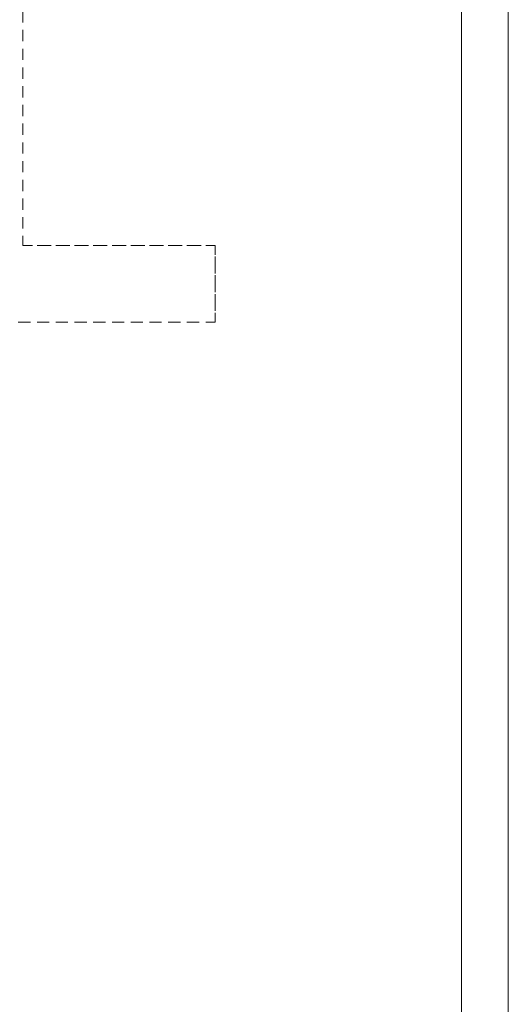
# Model space of a CAD drawing. Header units: millimetres. Extents: x -40 to 380, y -159 to 138.
# Tile 10 of 11: x 328 to 380, y -28 to 77. Entities that reach past the tile are written whole.
import ezdxf

# ---------------------------------------------------------------- set-up
doc = ezdxf.new("R2010")
doc.units = ezdxf.units.MM
doc.linetypes.add('XKITLINE00', pattern=[0])
doc.linetypes.add('XKITLINE01', pattern=[4, 1, -1, 1, -1])
doc.layers.add('List výkresu', color=3, linetype='Continuous', lineweight=0)
doc.layers.add('Prvek', color=2, linetype='Continuous', lineweight=0)

msp = doc.modelspace()

# ---------------------------------------------------------------- linework, layer by layer
at = {"layer": 'List výkresu', "color": 7, "linetype": 'XKITLINE00', "lineweight": 0}
for p, q in [((380.49, -158.86), (380.49, 138.14)), ((375.49, -153.86), (375.49, 133.14))]:
    msp.add_line(p, q, dxfattribs=at)
at = {"layer": 'Prvek', "color": 1, "linetype": 'XKITLINE01', "lineweight": 0}
for p, q in [((328.7, 86.2), (328.7, 53.4)), ((328.7, 53.4), (328.7, 86.2)), ((328.7, 53.4), (349.2, 53.4)), ((349.2, 53.4), (328.7, 53.4)), ((349.2, 53.4), (349.2, 45.2)), ((349.2, 45.2), (349.2, 53.4)), ((349.2, 45.2), (320.5, 45.2)), ((320.5, 45.2), (349.2, 45.2))]:
    msp.add_line(p, q, dxfattribs=at)

doc.saveas('drawing.dxf')
